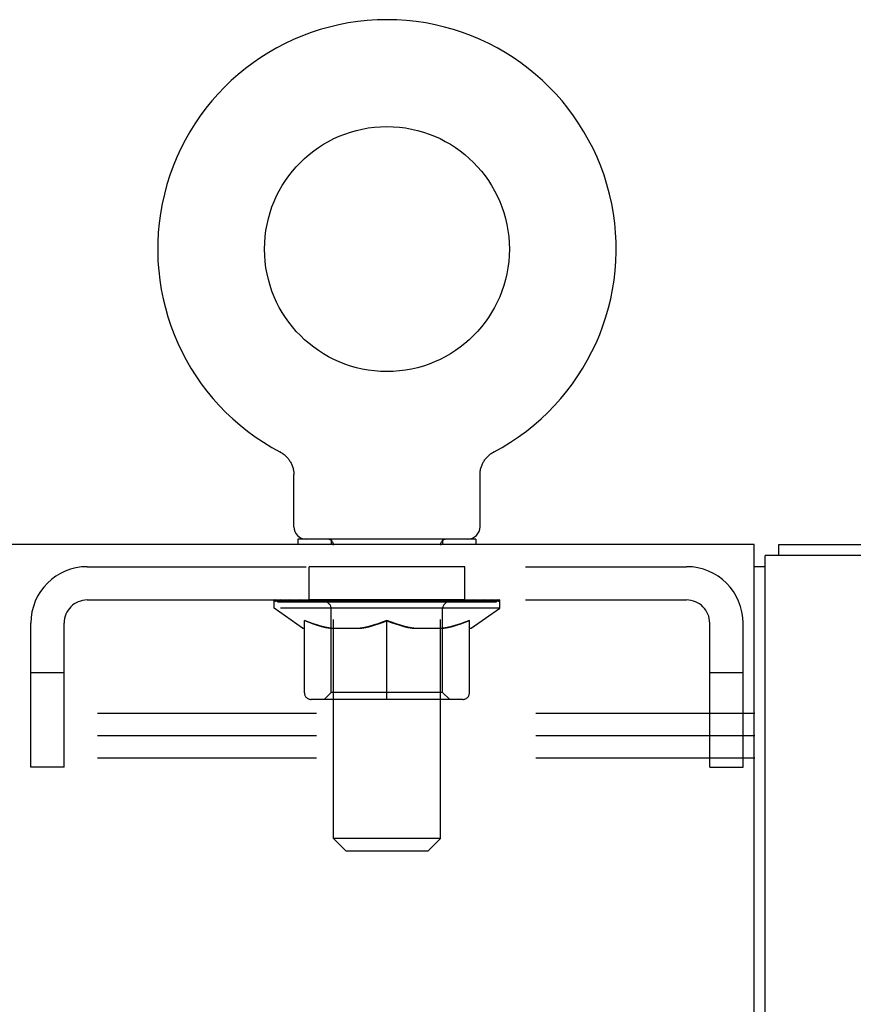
# Model space of a CAD drawing. Header units: inches. Extents: x 0 to 224, y 0 to 145.
# Tile 60 of 125: x 141.64 to 146.32, y 83.67 to 89.2. Entities that reach past the tile are written whole.
import ezdxf

# ---------------------------------------------------------------- set-up
doc = ezdxf.new("R2010")
doc.units = ezdxf.units.IN
doc.header["$LTSCALE"] = 12.302632
doc.header["$MEASUREMENT"] = 0
doc.linetypes.add('HIDDEN', pattern=[0.2, 0.1, -0.1])
doc.layers.get('0').update_dxf_attribs({"linetype": 'CONTINUOUS'})
doc.layers.add('02___PRT_ALL_AXES', color=7, linetype='CONTINUOUS')
doc.layers.add('DEFAULT_2', color=8, linetype='HIDDEN')

msp = doc.modelspace()

# ---------------------------------------------------------------- linework, layer by layer
at = {"color": 7, "linetype": 'Continuous'}
for p, q in [((143.0981, 86.7729), (143.098, 86.773)), ((143.098, 86.7729), (143.1026, 86.7704)), ((143.1012, 86.7713), (143.0993, 86.7723)), ((143.1026, 86.7704), (143.1071, 86.7677)), ((143.107, 86.7678), (143.1115, 86.7649)), ((143.1114, 86.765), (143.1158, 86.7619)), ((143.1156, 86.762), (143.1199, 86.7587)), ((143.1198, 86.7588), (143.124, 86.7554)), ((143.1238, 86.7555), (143.1279, 86.752)), ((143.1278, 86.7521), (143.1317, 86.7484)), ((143.1316, 86.7485), (143.1354, 86.7447)), ((143.1352, 86.7448), (143.1389, 86.7408)), ((143.1388, 86.7409), (143.1423, 86.7368)), ((143.1422, 86.7369), (143.1455, 86.7327)), ((143.1454, 86.7328), (143.1486, 86.7285)), ((143.1485, 86.7286), (143.1515, 86.7242)), ((143.1514, 86.7243), (143.1543, 86.7197)), ((144.2412, 86.7197), (144.2441, 86.7243)), ((144.244, 86.7242), (144.247, 86.7286)), ((144.2469, 86.7285), (144.2501, 86.7328)), ((144.25, 86.7327), (144.2534, 86.7369)), ((144.2533, 86.7368), (144.2568, 86.7409)), ((144.2602, 86.7447), (144.2638, 86.7484)), ((144.2638, 86.7484), (144.2678, 86.7521)), ((144.2676, 86.752), (144.2717, 86.7555)), ((144.2716, 86.7554), (144.2757, 86.7588)), ((144.2756, 86.7587), (144.2799, 86.762)), ((144.2798, 86.7619), (144.2842, 86.765)), ((144.2841, 86.7649), (144.2885, 86.7678)), ((144.2884, 86.7677), (144.2929, 86.7704)), ((144.2885, 86.7678), (144.2898, 86.7686)), ((144.2929, 86.7704), (144.2974, 86.7729)), ((144.2963, 86.7723), (144.2944, 86.7713)), ((143.1542, 86.7198), (143.1569, 86.7152)), ((143.1568, 86.7153), (143.1593, 86.7106)), ((143.1593, 86.7107), (143.1616, 86.7059)), ((143.1616, 86.7059), (143.1637, 86.7011)), ((143.1637, 86.7011), (143.1656, 86.6962)), ((143.1656, 86.6963), (143.1674, 86.6913)), ((143.1673, 86.6913), (143.1689, 86.6863)), ((143.1689, 86.6864), (143.1703, 86.6813)), ((143.1703, 86.6813), (143.1715, 86.6762)), ((143.1715, 86.6762), (143.1725, 86.671)), ((143.1725, 86.6711), (143.1734, 86.6659)), ((144.2222, 86.6659), (144.223, 86.6711)), ((144.223, 86.671), (144.224, 86.6762)), ((144.224, 86.6762), (144.2252, 86.6813)), ((144.2252, 86.6813), (144.2266, 86.6864)), ((144.2266, 86.6863), (144.2282, 86.6913)), ((144.2282, 86.6913), (144.2299, 86.6963)), ((144.2299, 86.6962), (144.2319, 86.7011)), ((144.2318, 86.7011), (144.234, 86.7059)), ((144.2339, 86.7059), (144.2362, 86.7107)), ((144.2362, 86.7106), (144.2387, 86.7153)), ((144.2386, 86.7152), (144.2413, 86.7198)), ((143.1747, 86.6503), (143.1748, 86.6458)), ((143.1748, 86.3532), (143.1748, 86.6458)), ((144.2208, 86.3532), (144.2208, 86.6458)), ((144.2211, 86.6555), (144.2215, 86.6607)), ((144.2215, 86.6607), (144.2222, 86.6659)), ((144.1978, 86.2842), (143.1978, 86.2842)), ((143.1978, 86.2842), (143.1978, 86.2542)), ((144.1978, 86.2842), (144.1978, 86.2542)), ((145.7603, 86.2542), (28.3853, 86.2542)), ((145.7603, 83.0667), (145.7603, 86.2542)), ((145.8978, 86.1912), (145.8978, 86.2542)), ((145.8228, 86.1292), (145.7603, 86.1292))]:
    msp.add_line(p, q, dxfattribs=at)
at = {"color": 3, "linetype": 'Continuous'}
for p, q in [((145.8978, 86.2542), (160.7478, 86.2542)), ((148.4558, 86.1912), (145.8228, 86.1912)), ((145.8228, 51.8172), (145.8228, 86.1912))]:
    msp.add_line(p, q, dxfattribs=at)
at = {"color": 7, "linetype": 'Continuous'}
for points in [[(144.2567, 86.7408), (144.2603, 86.7448), (144.264, 86.7485)], [(143.1733, 86.6659), (143.174, 86.6607), (143.1744, 86.6555)], [(143.174, 86.6607), (143.1744, 86.6555), (143.1747, 86.6503)], [(144.2208, 86.6458), (144.2208, 86.6503), (144.2211, 86.6555)], [(144.2208, 86.6458), (144.2208, 86.6503), (144.2211, 86.6555)]]:
    msp.add_lwpolyline(points, dxfattribs=at)
msp.add_circle((143.6978, 87.9122), 0.6875, dxfattribs=at)
for centre, radius, start, end in [((143.6978, 87.9122), 1.2875, 297.7005, 242.2995), ((143.2438, 86.3532), 0.069, 180, 270), ((144.1518, 86.3532), 0.069, 270, 360)]:
    msp.add_arc(centre, radius, start, end, dxfattribs=at)
at = {"layer": '02___PRT_ALL_AXES', "color": 8, "linetype": 'HIDDEN'}
for p, q in [((144.1353, 86.1292), (143.2603, 86.1292)), ((143.2603, 85.9422), (143.2603, 86.1292)), ((144.1353, 85.9422), (144.1353, 86.1292)), ((144.1353, 85.9422), (143.2603, 85.9422))]:
    msp.add_line(p, q, dxfattribs=at)
at = {"layer": 'DEFAULT_2', "color": 8, "linetype": 'HIDDEN'}
for p, q in [((143.1057, 86.7686), (143.107, 86.7678)), ((144.2975, 86.773), (144.2974, 86.7729)), ((144.2974, 86.7729), (144.2975, 86.7729)), ((143.3853, 86.2842), (143.3853, 86.2542)), ((144.0103, 86.2842), (144.0103, 86.2542)), ((143.3978, 84.6032), (143.3978, 86.2497)), ((143.9978, 84.6032), (143.9978, 86.2497)), ((142.0148, 86.1292), (145.3808, 86.1292)), ((142.0148, 85.9422), (145.3808, 85.9422)), ((143.0645, 85.8955), (143.0645, 85.9422)), ((144.331, 85.8955), (143.0645, 85.8955)), ((143.2238, 85.784), (143.0645, 85.8955)), ((143.0741, 85.9356), (143.0741, 85.9422)), ((143.0828, 85.9323), (143.0828, 85.9356)), ((143.0828, 85.9323), (144.3128, 85.9323)), ((143.0917, 85.9323), (143.0917, 85.9356)), ((143.0926, 85.9323), (143.0926, 85.9356)), ((143.1027, 85.9356), (143.1027, 85.9422)), ((143.1189, 85.9323), (143.1189, 85.9356)), ((143.1208, 85.9323), (143.1208, 85.9356)), ((143.1493, 85.9356), (143.1493, 85.9422)), ((143.1638, 85.9323), (143.1638, 85.9356)), ((143.1665, 85.9323), (143.1665, 85.9356)), ((143.3708, 85.9353), (143.1695, 85.9353)), ((143.2127, 85.9356), (143.2127, 85.9422)), ((143.214, 85.9323), (143.214, 85.9353)), ((143.2148, 85.9323), (143.2148, 85.9353)), ((143.2177, 85.9323), (143.2177, 85.9353)), ((143.2249, 85.9323), (143.2249, 85.9356)), ((143.225, 85.9323), (143.225, 85.9353)), ((143.2284, 85.9323), (143.2284, 85.9356)), ((143.2317, 85.9323), (143.2317, 85.9363)), ((143.2361, 85.9323), (143.2361, 85.9353)), ((143.2503, 85.9323), (143.2503, 85.9353)), ((143.2684, 85.9323), (143.2684, 85.9353)), ((143.2689, 85.9323), (143.2689, 85.938)), ((143.2892, 85.9323), (143.2892, 85.9353)), ((143.2893, 85.9323), (143.2893, 85.9353)), ((143.2907, 85.9356), (143.2907, 85.9422)), ((143.3004, 85.9323), (143.3004, 85.9356)), ((143.3045, 85.9323), (143.3045, 85.9356)), ((143.3138, 85.9323), (143.3138, 85.9353)), ((143.3251, 85.9323), (143.3251, 85.9395)), ((143.3406, 85.9323), (143.3406, 85.9353)), ((143.3436, 85.9323), (143.3436, 85.9353)), ((143.3709, 85.9323), (143.3709, 85.9353)), ((143.4378, 85.9353), (143.3759, 85.9353)), ((143.3811, 85.9356), (143.3811, 85.9422)), ((143.385, 85.4237), (143.385, 85.8924)), ((143.3879, 85.9323), (143.3879, 85.9356)), ((143.3926, 85.9323), (143.3926, 85.9356)), ((143.3986, 85.9323), (143.3986, 85.9407)), ((143.4028, 85.9323), (143.4028, 85.9353)), ((143.4137, 85.9323), (143.4137, 85.9353)), ((143.4379, 85.9323), (143.4379, 85.9353)), ((143.5127, 85.9353), (143.4536, 85.9353)), ((143.4739, 85.9323), (143.4739, 85.9353)), ((143.4812, 85.9356), (143.4812, 85.9422)), ((143.4849, 85.9323), (143.4849, 85.9356)), ((143.4873, 85.9323), (143.4873, 85.9415)), ((143.49, 85.9323), (143.49, 85.9356)), ((143.4974, 85.9323), (143.4974, 85.9357)), ((143.5127, 85.9323), (143.5127, 85.9353)), ((143.5932, 85.9353), (143.5387, 85.9353)), ((143.5519, 85.9323), (143.5519, 85.9353)), ((143.5833, 85.9353), (143.6608, 85.94)), ((143.5883, 85.9421), (143.5878, 85.9422)), ((143.5878, 85.9356), (143.5878, 85.9422)), ((143.5883, 85.9356), (143.5883, 85.9421)), ((143.5883, 85.9323), (143.5883, 85.9356)), ((143.5922, 85.9323), (143.5922, 85.9358)), ((143.5933, 85.9323), (143.5933, 85.9353)), ((143.5936, 85.9323), (143.5936, 85.9356)), ((143.6287, 85.9353), (143.6932, 85.9353)), ((143.6343, 85.9323), (143.6343, 85.9353)), ((143.6396, 85.9353), (143.6396, 85.9387)), ((143.6608, 85.9353), (143.6608, 85.94)), ((143.6769, 85.9323), (143.6769, 85.9353)), ((143.6952, 85.9357), (143.6951, 85.9356)), ((143.6951, 85.9323), (143.6951, 85.9356)), ((143.6952, 85.9323), (143.6952, 85.9357)), ((143.6978, 85.9422), (143.8122, 85.9353)), ((143.6978, 85.9356), (143.6978, 85.9422)), ((143.7003, 85.9323), (143.7003, 85.9357)), ((143.7003, 85.9357), (143.7005, 85.9356)), ((143.7005, 85.9323), (143.7005, 85.9356)), ((143.7186, 85.9353), (143.7668, 85.9353)), ((143.7186, 85.9323), (143.7186, 85.9353)), ((143.7613, 85.9323), (143.7613, 85.9353)), ((143.8019, 85.9323), (143.8019, 85.9356)), ((143.8023, 85.9353), (143.8568, 85.9353)), ((143.8023, 85.9323), (143.8023, 85.9353)), ((143.8033, 85.9323), (143.8033, 85.9358)), ((143.8072, 85.9421), (143.8077, 85.9422)), ((143.8072, 85.9356), (143.8072, 85.9421)), ((143.8072, 85.9323), (143.8072, 85.9356)), ((143.8077, 85.9356), (143.8077, 85.9422)), ((143.8437, 85.9323), (143.8437, 85.9353)), ((143.8828, 85.9353), (143.9419, 85.9353)), ((143.8828, 85.9323), (143.8828, 85.9353)), ((143.8981, 85.9323), (143.8981, 85.9357)), ((143.9056, 85.9323), (143.9056, 85.9356)), ((143.9083, 85.9323), (143.9083, 85.9415)), ((143.9106, 85.9323), (143.9106, 85.9356)), ((143.9144, 85.9356), (143.9144, 85.9422)), ((143.9216, 85.9323), (143.9216, 85.9353)), ((143.9577, 85.9353), (144.0197, 85.9353)), ((143.9577, 85.9323), (143.9577, 85.9353)), ((143.9818, 85.9323), (143.9818, 85.9353)), ((143.9928, 85.9323), (143.9928, 85.9353)), ((143.9969, 85.9323), (143.9969, 85.9407)), ((144.0029, 85.9323), (144.0029, 85.9356)), ((144.0076, 85.9323), (144.0076, 85.9356)), ((144.0105, 85.4237), (144.0105, 85.8924)), ((144.0144, 85.9356), (144.0144, 85.9422)), ((144.0247, 85.9353), (144.226, 85.9353)), ((144.0247, 85.9323), (144.0247, 85.9353)), ((144.0519, 85.9323), (144.0519, 85.9353)), ((144.055, 85.9323), (144.055, 85.9353)), ((144.0705, 85.9323), (144.0705, 85.9395)), ((144.0817, 85.9323), (144.0817, 85.9353)), ((144.091, 85.9323), (144.091, 85.9356)), ((144.0951, 85.9323), (144.0951, 85.9356)), ((144.1048, 85.9356), (144.1048, 85.9422)), ((144.1063, 85.9323), (144.1063, 85.9353)), ((144.1063, 85.9323), (144.1063, 85.9353)), ((144.1267, 85.9323), (144.1267, 85.938)), ((144.1271, 85.9323), (144.1271, 85.9353)), ((144.1452, 85.9323), (144.1452, 85.9353)), ((144.1595, 85.9323), (144.1595, 85.9353)), ((144.1638, 85.9323), (144.1638, 85.9363)), ((144.1671, 85.9323), (144.1671, 85.9356)), ((144.1706, 85.9323), (144.1706, 85.9356)), ((144.1706, 85.9323), (144.1706, 85.9353)), ((144.1717, 85.784), (144.331, 85.8955)), ((144.1778, 85.9323), (144.1778, 85.9353)), ((144.1808, 85.9323), (144.1808, 85.9353)), ((144.1815, 85.9323), (144.1815, 85.9353)), ((144.1829, 85.9356), (144.1829, 85.9422)), ((144.229, 85.9323), (144.229, 85.9356)), ((144.2317, 85.9323), (144.2317, 85.9356)), ((144.2462, 85.9356), (144.2462, 85.9422)), ((144.2747, 85.9323), (144.2747, 85.9356)), ((144.2766, 85.9323), (144.2766, 85.9356)), ((144.2928, 85.9356), (144.2928, 85.9422)), ((144.3029, 85.9323), (144.3029, 85.9356)), ((144.3039, 85.9323), (144.3039, 85.9356)), ((144.3128, 85.9323), (144.3128, 85.9356)), ((144.3214, 85.9356), (144.3214, 85.9422)), ((144.331, 85.8955), (144.331, 85.9422)), ((141.6978, 85.0042), (141.6978, 85.8122)), ((141.8848, 85.0042), (141.8848, 85.8122)), ((143.2238, 85.784), (143.2343, 85.784)), ((143.2343, 85.421), (143.2343, 85.8273)), ((143.3766, 85.784), (143.5565, 85.784)), ((143.6978, 85.3839), (143.6978, 85.8277)), ((143.839, 85.784), (144.0189, 85.784)), ((144.1613, 85.421), (144.1613, 85.8273)), ((144.1613, 85.784), (144.1717, 85.784)), ((145.5108, 85.0042), (145.5108, 85.8122)), ((145.6978, 85.0042), (145.6978, 85.8122)), ((141.8848, 85.5342), (141.6978, 85.5342)), ((145.6978, 85.5342), (145.5108, 85.5342)), ((143.385, 85.4237), (143.3452, 85.3839)), ((144.0105, 85.4237), (143.385, 85.4237)), ((144.0105, 85.4237), (144.0503, 85.3839)), ((144.1242, 85.3839), (143.2714, 85.3839)), ((160.5268, 85.3042), (138.5268, 85.3042)), ((160.5268, 85.1792), (138.5268, 85.1792)), ((160.5268, 85.0542), (138.5268, 85.0542)), ((141.8848, 85.0042), (141.6978, 85.0042)), ((145.5108, 85.0042), (145.6978, 85.0042)), ((143.9978, 84.6032), (143.3978, 84.6032)), ((143.4668, 84.5342), (143.3978, 84.6032)), ((143.9288, 84.5342), (143.9978, 84.6032)), ((143.4668, 84.5342), (143.9288, 84.5342))]:
    msp.add_line(p, q, dxfattribs=at)
for points in [[(143.3842, 85.784), (143.3595, 85.7885), (143.3348, 85.7941), (143.31, 85.8008), (143.2851, 85.8086), (143.2598, 85.8174), (143.2343, 85.8273)], [(143.2343, 85.8264), (143.2588, 85.8169), (143.2829, 85.8083), (143.3066, 85.8008), (143.33, 85.7942), (143.3534, 85.7886), (143.3766, 85.784)], [(143.6978, 85.8277), (143.6718, 85.8176), (143.6462, 85.8087), (143.621, 85.8008), (143.5962, 85.7941), (143.5714, 85.7885), (143.5468, 85.784)], [(143.5565, 85.784), (143.5797, 85.7886), (143.6031, 85.7942), (143.6264, 85.8007), (143.6499, 85.8082), (143.6737, 85.8166), (143.6978, 85.826)], [(143.8487, 85.784), (143.8239, 85.7885), (143.799, 85.7942), (143.7741, 85.801), (143.749, 85.8088), (143.7235, 85.8177), (143.6978, 85.8277)], [(143.6978, 85.826), (143.7221, 85.8165), (143.746, 85.8081), (143.7695, 85.8006), (143.7928, 85.7941), (143.816, 85.7885), (143.839, 85.784)], [(144.1613, 85.8273), (144.1355, 85.8173), (144.1101, 85.8085), (144.0851, 85.8007), (144.0604, 85.794), (144.0358, 85.7884), (144.0113, 85.784)], [(144.0189, 85.784), (144.0423, 85.7886), (144.0658, 85.7943), (144.0893, 85.8009), (144.113, 85.8084), (144.137, 85.8169), (144.1613, 85.8264)]]:
    msp.add_lwpolyline(points, dxfattribs=at)
for centre, radius, start, end in [((143.3633, 86.2497), 0.0345, 0, 90), ((144.0323, 86.2497), 0.0345, 90, 180), ((142.0148, 85.8122), 0.317, 90, 180), ((145.3808, 85.8122), 0.317, 0, 90), ((142.0148, 85.8122), 0.13, 90, 180), ((143.3452, 85.8924), 0.0398, 0, 90), ((144.0503, 85.8924), 0.0398, 90, 180), ((145.3808, 85.8122), 0.13, 0, 90), ((143.2714, 85.421), 0.0371, 180, 270), ((144.1242, 85.421), 0.0371, 270, 360)]:
    msp.add_arc(centre, radius, start, end, dxfattribs=at)
for centre, major_axis, ratio, start_param, end_param in [((143.6978, 85.9422), (0.6333, 0.0067), 0.05963, 2.96643, 3.140963), ((143.0447, 85.9303), (0.1981, 0), 0.060556, 0.430652, 1.470503), ((143.6978, 85.9422), (0.6333, 0), 0.060556, 3.141593, 3.316126), ((143.0447, 85.9236), (0.1981, 0.0021), 0.05963, 1.376596, 1.469874), ((143.6978, 85.9422), (0.6333, 0.0132), 0.05688, 2.791345, 2.965878), ((143.0204, 85.9303), (0.1981, 0.0021), 0.05963, 0.25549, 1.295341), ((143.0888, 85.9303), (0.1981, -0.0021), 0.05963, 0.605815, 1.645666), ((143.6978, 85.9422), (0.6333, -0.0067), 0.05963, -2.96643, -2.791898), ((143.0888, 85.9236), (0.1981, 0), 0.060556, 1.551758, 1.645036), ((143.0204, 85.9236), (0.1981, 0.0041), 0.05688, 1.20151, 1.294789), ((143.09, 85.9259), (0.1643, 0.0017), 0.05963, 1.065228, 1.614276), ((143.0703, 85.9259), (0.1643, 0.0034), 0.05688, 0.890143, 1.43919), ((143.1282, 85.9259), (0.1643, 0), 0.060556, 1.240391, 1.789438), ((143.6978, 85.9422), (0.6333, 0.0192), 0.052395, 2.616403, 2.790936), ((143.0166, 85.9303), (0.1981, 0.0041), 0.05688, 0.080405, 1.120256), ((143.1515, 85.9303), (0.1981, -0.0041), 0.05688, 0.7809, 1.820751), ((143.6978, 85.9422), (0.6333, -0.0132), 0.05688, -2.791345, -2.616812), ((143.1515, 85.9236), (0.1981, -0.0021), 0.05963, 1.72692, 1.820198), ((143.0166, 85.9236), (0.1981, 0.006), 0.052395, 1.026568, 1.119847), ((143.0696, 85.9259), (0.1643, 0.005), 0.052395, 0.715201, 1.264248), ((143.1837, 85.9259), (0.1643, -0.0017), 0.05963, 1.415553, 1.9646), ((143.6978, 85.9422), (0.6333, 0.0247), 0.046319, 2.441654, 2.616187), ((143.2307, 85.9303), (0.1981, -0.006), 0.052395, 0.955842, 1.995693), ((143.6978, 85.9422), (0.6333, -0.0192), 0.052395, -2.616403, -2.44187), ((143.0336, 85.9303), (0.1981, 0.006), 0.052395, -0.094537, 0.945314), ((143.2307, 85.9236), (0.1981, -0.0041), 0.05688, 1.902006, 1.995284), ((143.0336, 85.9236), (0.1981, 0.0077), 0.046319, 0.851819, 0.945098), ((143.088, 85.9259), (0.1643, 0.0064), 0.046319, 0.540452, 1.089499), ((143.2549, 85.9259), (0.1643, -0.0034), 0.05688, 1.590638, 2.139686), ((143.6978, 85.9422), (0.6333, 0.0294), 0.038841, 2.267123, 2.441656), ((143.3242, 85.9303), (0.1981, -0.0077), 0.046319, 1.130591, 2.170442), ((143.0707, 85.9303), (0.1981, 0.0077), 0.046319, -0.269286, 0.770565), ((143.6978, 85.9422), (0.6333, -0.0247), 0.046319, -2.441654, -2.267121), ((143.3242, 85.9236), (0.1981, -0.006), 0.052395, 2.076947, 2.170226), ((143.0707, 85.9236), (0.1981, 0.0092), 0.038841, 0.677289, 0.770567), ((143.125, 85.9259), (0.1643, 0.0076), 0.038841, 0.365921, 0.914969), ((143.3394, 85.9259), (0.1643, -0.005), 0.052395, 1.76558, 2.314627), ((143.6978, 85.9422), (0.6333, 0.0332), 0.030195, 2.09281, 2.267343), ((143.429, 85.9303), (0.1981, -0.0092), 0.038841, 1.305122, 2.344973), ((143.1269, 85.9303), (0.1981, 0.0092), 0.038841, -0.443817, 0.596034), ((143.6978, 85.9422), (0.6333, -0.0294), 0.038841, -2.267123, -2.092591), ((143.429, 85.9236), (0.1981, -0.0077), 0.046319, 2.251696, 2.344975), ((143.1269, 85.9236), (0.1981, 0.0104), 0.030195, 0.502975, 0.596254), ((143.1793, 85.9259), (0.1643, 0.0086), 0.030195, 0.191608, 0.740655), ((143.4349, 85.9259), (0.1643, -0.0064), 0.046319, 1.940329, 2.489376), ((143.2005, 85.9303), (0.1981, 0.0104), 0.030195, -0.61813, 0.421721), ((143.6978, 85.9422), (0.6333, 0.0361), 0.020645, 1.918687, 2.09322), ((143.542, 85.9303), (0.1981, -0.0104), 0.030195, 1.479435, 2.519286), ((143.6978, 85.9422), (0.6333, -0.0332), 0.030195, -2.09281, -1.918277), ((143.542, 85.9236), (0.1981, -0.0092), 0.038841, 2.426227, 2.519505), ((143.2005, 85.9236), (0.1981, 0.0113), 0.020645, 0.328852, 0.422131), ((143.2494, 85.9259), (0.1643, 0.0094), 0.020645, 0.017485, 0.566532), ((143.5384, 85.9259), (0.1643, -0.0076), 0.038841, 2.11486, 2.663907), ((143.2891, 85.9303), (0.1981, 0.0113), 0.020645, -0.792253, 0.247598), ((143.6978, 85.9422), (0.6333, 0.0378), 0.010478, 1.744704, 1.919237), ((143.6597, 85.9303), (0.1981, -0.0113), 0.020645, 1.653558, 2.693409), ((143.6978, 85.9422), (0.6333, -0.0361), 0.020645, -1.918687, -1.744154), ((143.6597, 85.9236), (0.1981, -0.0104), 0.030195, 2.60054, 2.693819), ((143.2891, 85.9236), (0.1981, 0.0118), 0.010478, 0.154869, 0.248148), ((143.3331, 85.9259), (0.1643, 0.0098), 0.010478, 6.126688, 6.675735), ((143.6467, 85.9259), (0.1643, -0.0086), 0.030195, 2.289173, 2.83822), ((143.3902, 85.9303), (0.1981, 0.0118), 0.010478, -0.966236, -0.000846), ((143.7785, 85.9303), (0.1981, -0.0118), 0.010478, 1.827541, 2.867392), ((143.6978, 85.9422), (0.6333, -0.0378), 0.010478, -1.744704, -1.570171), ((143.7785, 85.9236), (0.1981, -0.0113), 0.020645, 2.774664, 2.867942), ((143.7565, 85.9259), (0.1643, -0.0094), 0.020645, 2.463296, 3.012344), ((143.617, 85.9303), (0.1981, 0.0118), 0.010478, 0.274201, 1.314052), ((143.5309, 85.9259), (0.1643, 0.0098), 0.010478, -0.000298, 0.504314), ((143.5006, 85.9236), (0.1981, 0.0118), 0.010478, 0.192946, 0.399283), ((143.6978, 85.9422), (0.6333, 0.0378), 0.010478, -1.578586, -1.396888), ((143.8949, 85.9236), (0.1981, -0.0118), 0.010478, 2.948646, 3.041925), ((143.8646, 85.9259), (0.1643, -0.0098), 0.010478, 2.637279, 3.142076), ((143.7359, 85.9303), (0.1981, 0.0113), 0.020645, 0.448184, 1.488034), ((143.639, 85.9259), (0.1643, 0.0094), 0.020645, 0.129249, 0.678296), ((143.617, 85.9236), (0.1981, 0.0113), 0.020645, 0.273651, 0.366929), ((144.0053, 85.9303), (0.1981, -0.0118), 0.010478, -3.140747, -2.175357), ((143.6978, 85.9422), (0.6333, 0.0361), 0.020645, -1.397439, -1.222906), ((143.6978, 85.9422), (0.6333, -0.0378), 0.010478, 1.222355, 1.396888), ((143.8536, 85.9303), (0.1981, 0.0104), 0.030195, 0.622307, 1.662158), ((143.7489, 85.9259), (0.1643, 0.0086), 0.030195, 0.303372, 0.852419), ((144.0624, 85.9259), (0.1643, -0.0098), 0.010478, 2.749043, 3.29809), ((144.1064, 85.9303), (0.1981, -0.0113), 0.020645, 2.893995, 3.933846), ((143.7359, 85.9236), (0.1981, 0.0104), 0.030195, 0.447774, 0.541052), ((144.1064, 85.9236), (0.1981, -0.0118), 0.010478, 2.893445, 2.986723), ((143.9665, 85.9303), (0.1981, 0.0092), 0.038841, 0.79662, 1.836471), ((143.6978, 85.9422), (0.6333, 0.0332), 0.030195, -1.223315, -1.048783), ((143.6978, 85.9422), (0.6333, -0.0361), 0.020645, 1.048373, 1.222906), ((143.8572, 85.9259), (0.1643, 0.0076), 0.038841, 0.477686, 1.026733), ((144.1461, 85.9259), (0.1643, -0.0094), 0.020645, 2.57506, 3.124108), ((144.1951, 85.9303), (0.1981, -0.0104), 0.030195, 2.719872, 3.759723), ((144.0713, 85.9303), (0.1981, 0.0077), 0.046319, 0.971151, 2.011002), ((143.8536, 85.9236), (0.1981, 0.0092), 0.038841, 0.622087, 0.715366), ((144.1951, 85.9236), (0.1981, -0.0113), 0.020645, 2.719462, 2.812741), ((143.6978, 85.9422), (0.6333, 0.0294), 0.038841, -1.049002, -0.874469), ((143.6978, 85.9422), (0.6333, -0.0332), 0.030195, 0.87425, 1.048783), ((143.9606, 85.9259), (0.1643, 0.0064), 0.046319, 0.652216, 1.201263), ((144.1648, 85.9303), (0.1981, 0.006), 0.052395, 1.1459, 2.185751), ((144.2162, 85.9259), (0.1643, -0.0086), 0.030195, 2.400937, 2.949985), ((144.2686, 85.9303), (0.1981, -0.0092), 0.038841, 2.545558, 3.585409), ((144.0561, 85.9259), (0.1643, 0.005), 0.052395, 0.826965, 1.376012), ((143.9665, 85.9236), (0.1981, 0.0077), 0.046319, 0.796618, 0.889896), ((144.2686, 85.9236), (0.1981, -0.0104), 0.030195, 2.545339, 2.638617), ((144.2441, 85.9303), (0.1981, 0.0041), 0.05688, 1.320842, 2.360692), ((143.6978, 85.9422), (0.6333, 0.0247), 0.046319, -0.874471, -0.699939), ((143.6978, 85.9422), (0.6333, -0.0294), 0.038841, 0.699936, 0.874469), ((144.3248, 85.9303), (0.1981, -0.0077), 0.046319, 2.371028, 3.410879), ((144.2706, 85.9259), (0.1643, -0.0076), 0.038841, 2.226624, 2.775671), ((144.1407, 85.9259), (0.1643, 0.0034), 0.05688, 1.001907, 1.550954), ((144.3067, 85.9303), (0.1981, 0.0021), 0.05963, 1.495927, 2.535778), ((144.3619, 85.9303), (0.1981, -0.006), 0.052395, 2.196279, 3.23613), ((144.3075, 85.9259), (0.1643, -0.0064), 0.046319, 2.052093, 2.601141), ((144.0713, 85.9236), (0.1981, 0.006), 0.052395, 0.971367, 1.064645), ((144.3248, 85.9236), (0.1981, -0.0092), 0.038841, 2.371026, 2.464304), ((144.3509, 85.9303), (0.1981, 0), 0.060556, 1.671089, 2.71094), ((144.3789, 85.9303), (0.1981, -0.0041), 0.05688, 2.021337, 3.061188), ((143.6978, 85.9422), (0.6333, 0.0192), 0.052395, -0.699723, -0.52519), ((143.6978, 85.9422), (0.6333, -0.0247), 0.046319, 0.525406, 0.699939), ((144.3752, 85.9303), (0.1981, -0.0021), 0.05963, 1.846251, 2.886102), ((144.2118, 85.9259), (0.1643, 0.0017), 0.05963, 1.176993, 1.72604), ((144.3259, 85.9259), (0.1643, -0.005), 0.052395, 1.877344, 2.426392), ((144.2673, 85.9259), (0.1643, 0), 0.060556, 1.352155, 1.901202), ((144.3252, 85.9259), (0.1643, -0.0034), 0.05688, 1.702402, 2.25145), ((144.3055, 85.9259), (0.1643, -0.0017), 0.05963, 1.527317, 2.076364), ((144.1648, 85.9236), (0.1981, 0.0041), 0.05688, 1.146309, 1.239587), ((144.3619, 85.9236), (0.1981, -0.0077), 0.046319, 2.196495, 2.289773), ((143.6978, 85.9422), (0.6333, 0.0132), 0.05688, -0.524781, -0.350248), ((143.6978, 85.9422), (0.6333, -0.0192), 0.052395, 0.350657, 0.52519), ((144.2441, 85.9236), (0.1981, 0.0021), 0.05963, 1.321394, 1.414673), ((144.3789, 85.9236), (0.1981, -0.006), 0.052395, 2.021746, 2.115024), ((143.6978, 85.9422), (0.6333, 0.0067), 0.05963, -0.349695, -0.175162), ((143.6978, 85.9422), (0.6333, -0.0132), 0.05688, 0.175715, 0.350248), ((144.3067, 85.9236), (0.1981, 0), 0.060556, 1.496556, 1.589835), ((144.3752, 85.9236), (0.1981, -0.0041), 0.05688, 1.846804, 1.940083), ((144.3509, 85.9236), (0.1981, -0.0021), 0.05963, 1.671719, 1.764997), ((143.6978, 85.9422), (0.6333, 0), 0.060556, -0.174533, 0), ((143.6978, 85.9422), (0.6333, -0.0067), 0.05963, 0.000629, 0.175162)]:
    msp.add_ellipse(centre, major_axis=major_axis, ratio=ratio, start_param=start_param, end_param=end_param, dxfattribs=at)

doc.saveas('drawing.dxf')
